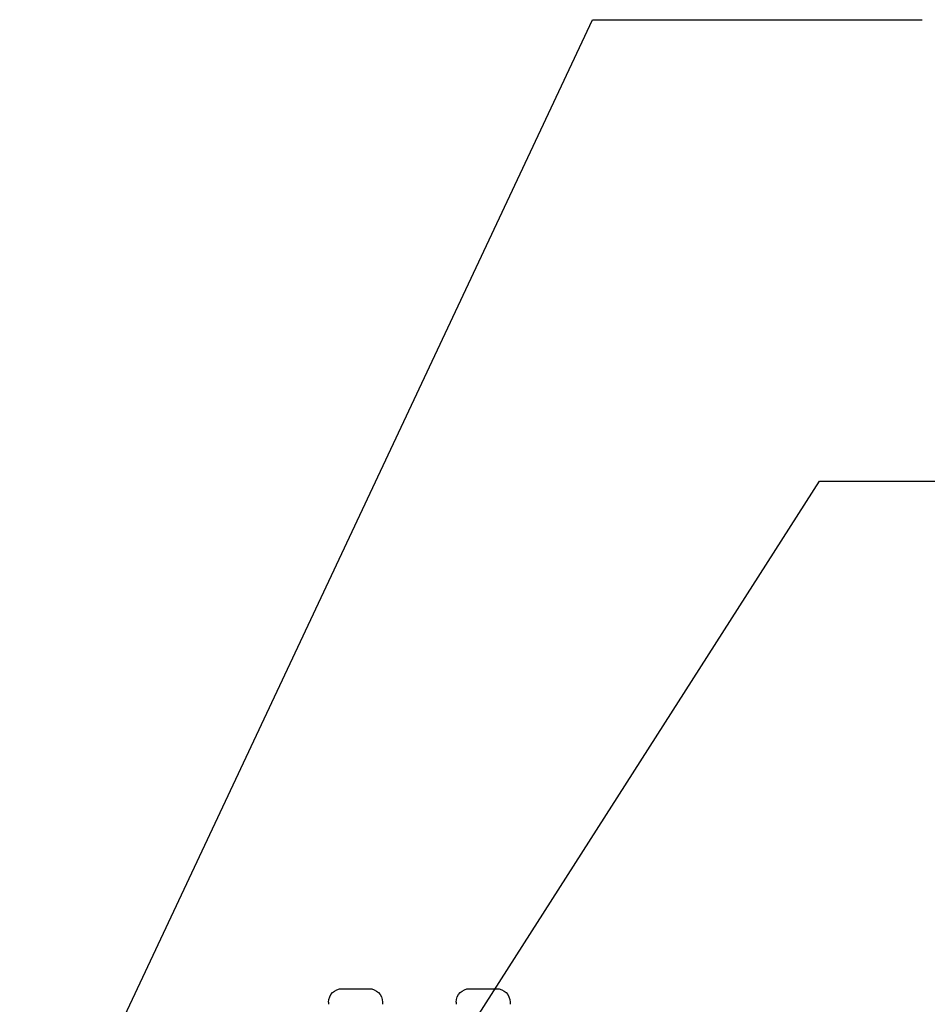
# Model space of a CAD drawing. Header units: millimetres. Extents: x 165 to 2541, y 199 to 1879.
# Tile 7 of 61: x 1051 to 1179, y 1109 to 1248. Entities that reach past the tile are written whole.
import ezdxf

# ---------------------------------------------------------------- set-up
doc = ezdxf.new("R2010")
doc.units = ezdxf.units.MM
doc.header["$LTSCALE"] = 4
doc.styles.add('Rainbow-4.0 Style', font='malgunsl.ttf')
doc.dimstyles.new('Rainbow-4.0 Style', dxfattribs={"dimtxt": 3.5, "dimasz": 2.5, "dimexe": 1, "dimexo": 1, "dimgap": 1, "dimtad": 1, "dimdsep": 46, "dimtxsty": 'Rainbow-4.0 Style', "dimcen": 0, "dimclrd": 251, "dimclre": 251, "dimclrt": 7, "dimazin": 3, "dimtp": 0.1, "dimtm": 0.1, "dimtfac": 0.61, "dimtmove": 0, "dimatfit": 3, "dimfxl": 1, "dimlwd": -1, "dimlwe": -1, "dimarcsym": 1})

msp = doc.modelspace()

# ---------------------------------------------------------------- linework, layer by layer
at = {"color": 0, "ltscale": 0.657895}
for p, q in [((1096.459, 1111.162), (1100.259, 1111.162)), ((1114.459, 1111.162), (1118.259, 1111.162)), ((1094.559, 1109.262), (1094.559, 1108.962)), ((1102.159, 1109.262), (1102.159, 1108.962)), ((1112.559, 1109.262), (1112.559, 1108.962)), ((1120.159, 1109.262), (1120.159, 1108.962))]:
    msp.add_line(p, q, dxfattribs=at)
at = {"color": 0, "ltscale": 0.657895, "extrusion": (0, 0, -1)}
for centre, start, end in [((-1096.459, 1109.262), 0, 90), ((-1100.259, 1109.262), 90, 180), ((-1114.459, 1109.262), 0, 90), ((-1118.259, 1109.262), 90, 180)]:
    msp.add_arc(centre, 1.9, start, end, dxfattribs=at)

# ---------------------------------------------------------------- leaders
at = {"annotation_type": 0, "has_hookline": 1, "hookline_direction": 0}
for points, text_width in [([(1050.959, 1075.782), (1131.817, 1247.874), (1141.817, 1247.874)], 32.53), ([(1097.276, 1078.668), (1163.824, 1182.779), (1173.824, 1182.779)], 127.361)]:
    msp.add_leader(points, dimstyle='Rainbow-4.0 Style', override={"dimscale": 4, "dimgap": 1, "dimtad": 1}, dxfattribs=dict(at, text_width=text_width))

doc.saveas('drawing.dxf')
